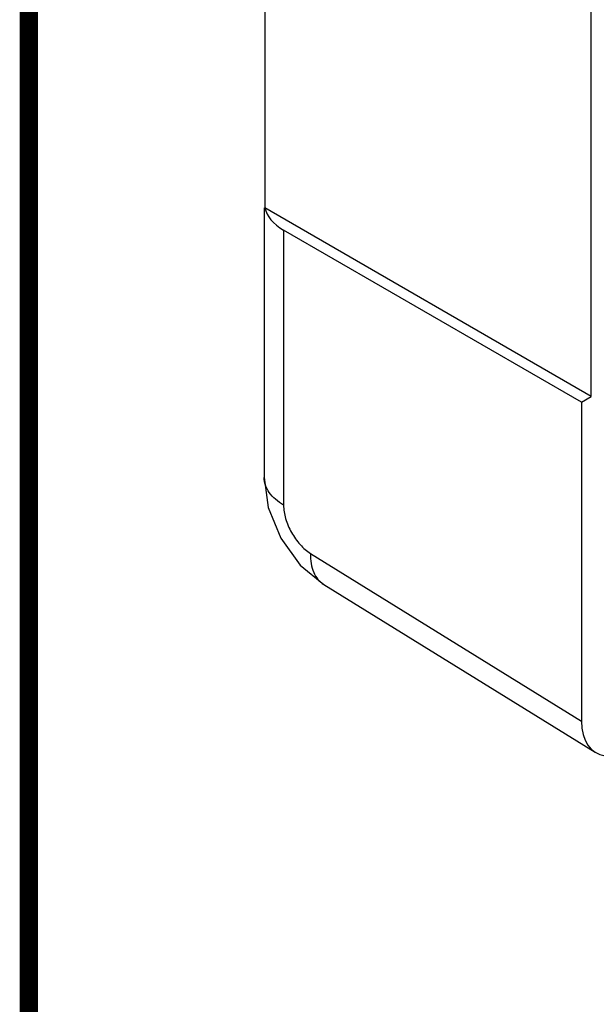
# Model space of a CAD drawing. Header units: inches. Extents: x 0 to 34, y 0 to 22.
# Tile 2 of 129: x 0.5 to 1.1, y 14.1 to 15.1. Entities that reach past the tile are written whole.
import ezdxf

# ---------------------------------------------------------------- set-up
doc = ezdxf.new("R2010")
doc.units = ezdxf.units.IN
doc.header["$LTSCALE"] = 1.87
doc.header["$MEASUREMENT"] = 0
doc.layers.get('0').update_dxf_attribs({"linetype": 'CONTINUOUS'})

msp = doc.modelspace()

# ---------------------------------------------------------------- linework, layer by layer
at = {"color": 7, "linetype": 'CONTINUOUS'}
for p, q in [((0.7562, 16.2907), (0.7562, 14.9444)), ((1.1108, 14.7396), (1.1108, 16.0714)), ((0.7556, 14.9444), (0.7556, 14.6515)), ((1.1108, 14.7396), (0.7562, 14.9444)), ((0.7766, 14.9203), (0.7766, 14.6215)), ((1.1002, 14.7335), (0.7766, 14.9203)), ((1.1002, 14.7335), (1.1108, 14.7396)), ((1.1002, 14.7335), (1.1002, 14.387)), ((0.7556, 14.6516), (0.7599, 14.6191)), ((0.8058, 14.5691), (1.1002, 14.387)), ((0.7948, 14.5564), (0.8203, 14.5354)), ((0.8203, 14.5354), (1.1151, 14.3531))]:
    msp.add_line(p, q, dxfattribs=at)
at = {"color": 7, "linetype": 'CONTINUOUS', "const_width": 0.02}
msp.add_lwpolyline([(0.5, 21.5), (0.5, 0.5)], dxfattribs=at)
at = {"color": 7, "linetype": 'CONTINUOUS'}
msp.add_lwpolyline([(0.7599, 14.6191), (0.7735, 14.5856), (0.7948, 14.5564)], dxfattribs=at)
for centre, major_axis, ratio, start_param, end_param in [((0.8306, 14.9504), (0.075, 0.0011), 0.567225, -3.025526, -2.382076), ((1.1533, 14.4177), (0.0375, 0.065), 0.577156, -3.92679, -2.901432)]:
    msp.add_ellipse(centre, major_axis=major_axis, ratio=ratio, start_param=start_param, end_param=end_param, dxfattribs=at)
for points, knots in [([(0.7766, 14.6215), (0.7735, 14.6233), (0.7678, 14.6274), (0.7609, 14.6348), (0.7566, 14.6429), (0.7556, 14.6488), (0.7556, 14.6515)], [0, 0, 0, 0, 0.288141, 0.547638, 0.781349, 1, 1, 1, 1]), ([(0.7766, 14.6215), (0.7766, 14.6191), (0.7771, 14.6142), (0.7793, 14.6041), (0.7847, 14.5916), (0.7925, 14.5806), (0.7998, 14.5733), (0.8038, 14.5704), (0.8058, 14.5691)], [0, 0, 0, 0, 0.114309, 0.237821, 0.500323, 0.762566, 0.885793, 1, 1, 1, 1]), ([(0.8058, 14.5691), (0.8058, 14.5654), (0.8062, 14.5584), (0.8089, 14.5487), (0.8135, 14.5408), (0.8179, 14.5369), (0.8203, 14.5354)], [0, 0, 0, 0, 0.288136, 0.547651, 0.781365, 1, 1, 1, 1])]:
    msp.add_open_spline(points, degree=3, knots=knots, dxfattribs=at)

doc.saveas('drawing.dxf')
